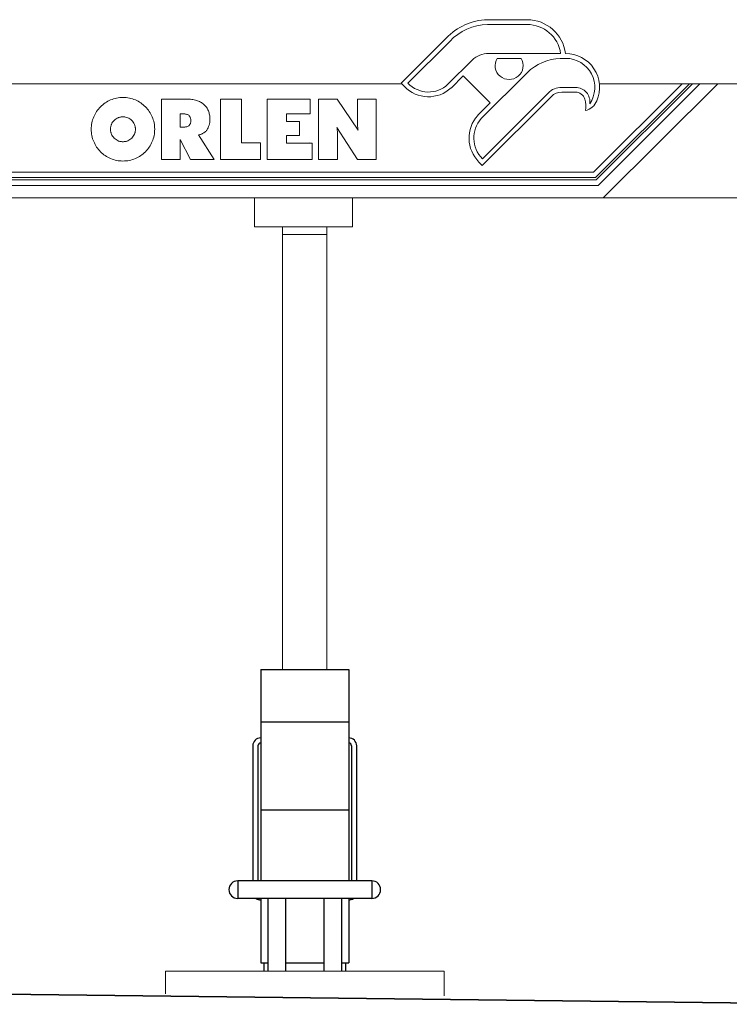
# Model space of a CAD drawing. Extents: x 256490 to 7565828, y -103950 to 5881792.
# Tile 76 of 99: x 288853 to 293208, y -60939 to -54897. Entities that reach past the tile are written whole.
import ezdxf

# ---------------------------------------------------------------- set-up
doc = ezdxf.new("R2010")
doc.units = 0
doc.header["$MEASUREMENT"] = 0
doc.layers.add('dach - izolacja', color=7, linetype='Continuous')
doc.layers.add('gruby', color=7, linetype='Continuous', lineweight=35)
doc.layers.add('linii', color=7, linetype='Continuous', lineweight=15)

# ---------------------------------------------------------------- blocks, each defined once
blk = doc.blocks.new('dystr.3')
at = {"layer": 'dach - izolacja'}
for p, q in [((6433772.5184, 5668694.5221, 0), (6433773.0384, 5668694.5221, 0)), ((6433772.5184, 5668694.5221, 0), (6433772.5184, 5668693.2261, 0)), ((6433773.0384, 5668694.5221, 0), (6433773.0584, 5668694.5221, 0)), ((6433773.0584, 5668694.5221, 0), (6433773.0584, 5668693.2261, 0)), ((6433772.5184, 5668694.2021, 0), (6433773.0584, 5668694.2021, 0)), ((6433772.4696, 5668694.0544, 0), (6433772.4696, 5668693.2261, 0)), ((6433772.5013, 5668694.0544, 0), (6433772.5013, 5668693.2261, 0)), ((6433773.0754, 5668694.0544, 0), (6433773.0754, 5668693.2261, 0)), ((6433773.1071, 5668694.0544, 0), (6433773.1071, 5668693.2261, 0)), ((6433772.5184, 5668693.6621, 0), (6433773.0384, 5668693.6621, 0)), ((6433773.0384, 5668693.6621, 0), (6433773.0584, 5668693.6621, 0)), ((6433772.3769, 5668693.2261, 0), (6433772.3769, 5668693.1181, 0)), ((6433773.1999, 5668693.2261, 0), (6433772.3769, 5668693.2261, 0)), ((6433773.1999, 5668693.2261, 0), (6433773.1999, 5668693.1181, 0)), ((6433773.1999, 5668693.1181, 0), (6433772.3769, 5668693.1181, 0)), ((6433772.5184, 5668693.1181, 0), (6433772.5184, 5668692.7221, 0)), ((6433772.5621, 5668693.1181, 0), (6433772.5621, 5668692.6721, 0)), ((6433772.6701, 5668693.1181, 0), (6433772.6701, 5668692.6721, 0)), ((6433772.9066, 5668693.1181, 0), (6433772.9066, 5668692.6721, 0)), ((6433773.0146, 5668693.1181, 0), (6433773.0146, 5668692.6721, 0)), ((6433773.0584, 5668693.1181, 0), (6433773.0584, 5668692.7221, 0)), ((6433772.5184, 5668692.7221, 0), (6433772.5621, 5668692.7221, 0)), ((6433772.5384, 5668692.7221, 0), (6433772.5384, 5668692.6721, 0)), ((6433772.6701, 5668692.7221, 0), (6433772.9066, 5668692.7221, 0)), ((6433773.0146, 5668692.7221, 0), (6433773.0384, 5668692.7221, 0)), ((6433773.0384, 5668692.7221, 0), (6433773.0584, 5668692.7221, 0)), ((6433773.0384, 5668692.7221, 0), (6433773.0384, 5668692.6721, 0))]:
    blk.add_line(p, q, dxfattribs=at)
for centre, radius, start, end in [((6433772.5184, 5668694.0544, 0), 0.0488, 90, 180), ((6433772.5184, 5668694.0544, 0), 0.0171, 90, 180), ((6433773.0584, 5668694.0544, 0), 0.0488, 0, 90), ((6433773.0584, 5668694.0544, 0), 0.0171, 0, 90), ((6433772.3769, 5668693.1721, 0), 0.054, 90, 270), ((6433773.1999, 5668693.1721, 0), 0.054, 270, 90), ((6433772.5184, 5668693.1574, 0), 0.0488, 233.68412, 270), ((6433773.0584, 5668693.1574, 0), 0.0488, 270, 306.31588)]:
    blk.add_arc(centre, radius, start, end, dxfattribs=at)
blk = doc.blocks.new('FGDGDFGF')
at = {"layer": 'linii'}
for p, q in [((292918, -43673.6, 0), (292374.9, -44216, 0)), ((292964.2, -43673.6, 0), (292387.3, -44249.7, 0)), ((292390.9, -44264, 0), (292981.6, -43673.6, 0)), ((292402.2, -44298.8, 0), (293027.7, -43673.6, 0)), ((293136.3, -43673.6, 0), (292433, -44373.6, 0))]:
    blk.add_line(p, q, dxfattribs=at)
blk = doc.blocks.new('FGFDGDFG')
at = {"layer": 'gruby', "elevation": 0}
blk.add_lwpolyline([(305805.2, -51065.7), (319205.2, -50905.7), (332605.2, -51065.7)], dxfattribs=at)
blk = doc.blocks.new('DFDFDFD')
at = {"layer": 'linii'}
for p, q in [((269949.4, -43802.6, 0), (269956.7, -43796.7, 0)), ((269949.4, -43802.6, 0), (269956.7, -43796.7, 0)), ((269956.7, -43796.7, 0), (269964.5, -43791.5, 0)), ((269956.7, -43796.7, 0), (269964.5, -43791.5, 0)), ((269964.5, -43791.5, 0), (269972.3, -43786.3, 0)), ((269964.5, -43791.5, 0), (269972.3, -43786.3, 0)), ((269972.3, -43786.3, 0), (269980.4, -43781.5, 0)), ((269972.3, -43786.3, 0), (269980.4, -43781.5, 0)), ((269980.4, -43781.5, 0), (269988.9, -43777.1, 0)), ((269980.4, -43781.5, 0), (269988.9, -43777.1, 0)), ((269988.9, -43777.1, 0), (269997.4, -43773.4, 0)), ((269988.9, -43777.1, 0), (269997.4, -43773.4, 0)), ((269997.4, -43773.4, 0), (270006.2, -43769.7, 0)), ((269997.4, -43773.4, 0), (270006.2, -43769.7, 0)), ((270006.2, -43769.7, 0), (270015.5, -43766.8, 0)), ((270006.2, -43769.7, 0), (270015.5, -43766.8, 0)), ((270015.5, -43766.8, 0), (270024.7, -43764.2, 0)), ((270015.5, -43766.8, 0), (270024.7, -43764.2, 0)), ((270024.7, -43764.2, 0), (270033.9, -43762, 0)), ((270024.7, -43764.2, 0), (270033.9, -43762, 0)), ((270033.9, -43762, 0), (270043.6, -43760.1, 0)), ((270033.9, -43762, 0), (270043.6, -43760.1, 0)), ((270043.6, -43760.1, 0), (270053.5, -43759, 0)), ((270043.6, -43760.1, 0), (270053.5, -43759, 0)), ((270053.5, -43759, 0), (270063.1, -43758.3, 0)), ((270053.5, -43759, 0), (270063.1, -43758.3, 0)), ((270063.1, -43758.3, 0), (270073.1, -43757.9, 0)), ((270063.1, -43758.3, 0), (270073.1, -43757.9, 0)), ((270073.1, -43757.9, 0), (270083.4, -43758.3, 0)), ((270073.1, -43757.9, 0), (270083.4, -43758.3, 0)), ((270083.4, -43758.3, 0), (270093.1, -43759, 0)), ((270083.4, -43758.3, 0), (270093.1, -43759, 0)), ((270093.1, -43759, 0), (270103, -43760.1, 0)), ((270093.1, -43759, 0), (270103, -43760.1, 0)), ((270103, -43760.1, 0), (270112.6, -43762, 0)), ((270103, -43760.1, 0), (270112.6, -43762, 0)), ((270112.6, -43762, 0), (270121.9, -43764.2, 0)), ((270112.6, -43762, 0), (270121.9, -43764.2, 0)), ((270121.9, -43764.2, 0), (270131.1, -43766.8, 0)), ((270121.9, -43764.2, 0), (270131.1, -43766.8, 0)), ((270131.1, -43766.8, 0), (270140.3, -43769.7, 0)), ((270131.1, -43766.8, 0), (270140.3, -43769.7, 0)), ((270140.3, -43769.7, 0), (270149.2, -43773.4, 0)), ((270140.3, -43769.7, 0), (270149.2, -43773.4, 0)), ((270149.2, -43773.4, 0), (270157.7, -43777.1, 0)), ((270149.2, -43773.4, 0), (270157.7, -43777.1, 0)), ((270157.7, -43777.1, 0), (270166.2, -43781.5, 0)), ((270157.7, -43777.1, 0), (270166.2, -43781.5, 0)), ((270166.2, -43781.5, 0), (270174.3, -43786.3, 0)), ((270166.2, -43781.5, 0), (270174.3, -43786.3, 0)), ((270174.3, -43786.3, 0), (270182.1, -43791.5, 0)), ((270174.3, -43786.3, 0), (270182.1, -43791.5, 0)), ((270182.1, -43791.5, 0), (270189.8, -43796.7, 0)), ((270182.1, -43791.5, 0), (270189.8, -43796.7, 0)), ((270189.8, -43796.7, 0), (270197.2, -43802.6, 0)), ((270189.8, -43796.7, 0), (270197.2, -43802.6, 0)), ((270461, -43767.5, 0), (270309.1, -43767.5, 0)), ((270309.1, -43767.5, 0), (270309.1, -44138, 0)), ((270461, -43767.5, 0), (270309.1, -43767.5, 0)), ((270309.1, -43767.5, 0), (270309.1, -44138, 0)), ((270469.8, -43767.5, 0), (270461, -43767.5, 0)), ((270469.8, -43767.5, 0), (270461, -43767.5, 0)), ((270478.3, -43767.9, 0), (270469.8, -43767.5, 0)), ((270478.3, -43767.9, 0), (270469.8, -43767.5, 0)), ((270486.8, -43768.6, 0), (270478.3, -43767.9, 0)), ((270486.8, -43768.6, 0), (270478.3, -43767.9, 0)), ((270495, -43769.7, 0), (270486.8, -43768.6, 0)), ((270495, -43769.7, 0), (270486.8, -43768.6, 0)), ((270502.7, -43770.8, 0), (270495, -43769.7, 0)), ((270502.7, -43770.8, 0), (270495, -43769.7, 0)), ((270510.1, -43772.3, 0), (270502.7, -43770.8, 0)), ((270510.1, -43772.3, 0), (270502.7, -43770.8, 0)), ((270517.5, -43773.8, 0), (270510.1, -43772.3, 0)), ((270517.5, -43773.8, 0), (270510.1, -43772.3, 0)), ((270524.1, -43776, 0), (270517.5, -43773.8, 0)), ((270524.1, -43776, 0), (270517.5, -43773.8, 0)), ((270530.8, -43778.2, 0), (270524.1, -43776, 0)), ((270530.8, -43778.2, 0), (270524.1, -43776, 0)), ((270537.4, -43780.4, 0), (270530.8, -43778.2, 0)), ((270537.4, -43780.4, 0), (270530.8, -43778.2, 0)), ((270543.3, -43783, 0), (270537.4, -43780.4, 0)), ((270543.3, -43783, 0), (270537.4, -43780.4, 0)), ((270549.3, -43786, 0), (270543.3, -43783, 0)), ((270549.3, -43786, 0), (270543.3, -43783, 0)), ((270554.8, -43789.3, 0), (270549.3, -43786, 0)), ((270554.8, -43789.3, 0), (270549.3, -43786, 0)), ((270560, -43792.6, 0), (270554.8, -43789.3, 0)), ((270560, -43792.6, 0), (270554.8, -43789.3, 0)), ((270565.1, -43796.3, 0), (270560, -43792.6, 0)), ((270565.1, -43796.3, 0), (270560, -43792.6, 0)), ((270569.9, -43800.4, 0), (270565.1, -43796.3, 0)), ((270569.9, -43800.4, 0), (270565.1, -43796.3, 0)), ((270574.4, -43804.4, 0), (270569.9, -43800.4, 0)), ((270574.4, -43804.4, 0), (270569.9, -43800.4, 0)), ((270801.5, -43767.5, 0), (270672.3, -43767.5, 0)), ((270672.3, -43767.5, 0), (270672.3, -44138, 0)), ((270801.5, -43767.5, 0), (270672.3, -43767.5, 0)), ((270672.3, -43767.5, 0), (270672.3, -44138, 0)), ((270801.5, -44037.2, 0), (270801.5, -43767.5, 0)), ((270801.5, -44037.2, 0), (270801.5, -43767.5, 0)), ((270957.8, -43767.5, 0), (270957.8, -44138, 0)), ((271222.3, -43767.5, 0), (270957.8, -43767.5, 0)), ((270957.8, -43767.5, 0), (270957.8, -44138, 0)), ((271222.3, -43767.5, 0), (270957.8, -43767.5, 0)), ((271222.3, -43858, 0), (271222.3, -43767.5, 0)), ((271222.3, -43858, 0), (271222.3, -43767.5, 0)), ((271388.5, -43767.5, 0), (271274, -43767.5, 0)), ((271274, -43767.5, 0), (271274, -44138, 0)), ((271388.5, -43767.5, 0), (271274, -43767.5, 0)), ((271274, -43767.5, 0), (271274, -44138, 0)), ((271516, -43958.5, 0), (271388.5, -43767.5, 0)), ((271516, -43958.5, 0), (271388.5, -43767.5, 0)), ((271511.9, -43767.5, 0), (271511.9, -43889, 0)), ((271627.9, -43767.5, 0), (271511.9, -43767.5, 0)), ((271511.9, -43767.5, 0), (271511.9, -43889, 0)), ((271627.9, -43767.5, 0), (271511.9, -43767.5, 0)), ((271627.9, -44138, 0), (271627.9, -43767.5, 0)), ((271627.9, -44138, 0), (271627.9, -43767.5, 0)), ((269897.6, -43868.7, 0), (269902.1, -43860.2, 0)), ((269897.6, -43868.7, 0), (269902.1, -43860.2, 0)), ((269902.1, -43860.2, 0), (269906.5, -43852.1, 0)), ((269902.1, -43860.2, 0), (269906.5, -43852.1, 0)), ((269906.5, -43852.1, 0), (269911.7, -43844, 0)), ((269906.5, -43852.1, 0), (269911.7, -43844, 0)), ((269911.7, -43844, 0), (269917.2, -43836.6, 0)), ((269911.7, -43844, 0), (269917.2, -43836.6, 0)), ((269917.2, -43836.6, 0), (269922.8, -43829.2, 0)), ((269917.2, -43836.6, 0), (269922.8, -43829.2, 0)), ((269922.8, -43829.2, 0), (269929, -43821.8, 0)), ((269922.8, -43829.2, 0), (269929, -43821.8, 0)), ((269929, -43821.8, 0), (269935.7, -43815.2, 0)), ((269929, -43821.8, 0), (269935.7, -43815.2, 0)), ((269935.7, -43815.2, 0), (269942.3, -43808.9, 0)), ((269935.7, -43815.2, 0), (269942.3, -43808.9, 0)), ((269942.3, -43808.9, 0), (269949.4, -43802.6, 0)), ((269942.3, -43808.9, 0), (269949.4, -43802.6, 0)), ((270197.2, -43802.6, 0), (270204.2, -43808.9, 0)), ((270197.2, -43802.6, 0), (270204.2, -43808.9, 0)), ((270204.2, -43808.9, 0), (270210.9, -43815.2, 0)), ((270204.2, -43808.9, 0), (270210.9, -43815.2, 0)), ((270210.9, -43815.2, 0), (270217.5, -43821.8, 0)), ((270210.9, -43815.2, 0), (270217.5, -43821.8, 0)), ((270217.5, -43821.8, 0), (270223.4, -43829.2, 0)), ((270217.5, -43821.8, 0), (270223.4, -43829.2, 0)), ((270223.4, -43829.2, 0), (270229.4, -43836.6, 0)), ((270223.4, -43829.2, 0), (270229.4, -43836.6, 0)), ((270229.4, -43836.6, 0), (270234.9, -43844, 0)), ((270229.4, -43836.6, 0), (270234.9, -43844, 0)), ((270234.9, -43844, 0), (270240.1, -43852.1, 0)), ((270234.9, -43844, 0), (270240.1, -43852.1, 0)), ((270240.1, -43852.1, 0), (270244.5, -43860.2, 0)), ((270240.1, -43852.1, 0), (270244.5, -43860.2, 0)), ((270244.5, -43860.2, 0), (270248.9, -43868.7, 0)), ((270244.5, -43860.2, 0), (270248.9, -43868.7, 0)), ((270425.1, -43862.8, 0), (270425.1, -43859.1, 0)), ((270425.1, -43859.1, 0), (270447.7, -43859.1, 0)), ((270425.1, -43862.8, 0), (270425.1, -43859.1, 0)), ((270425.1, -43859.1, 0), (270447.7, -43859.1, 0)), ((270447.7, -43859.1, 0), (270452.8, -43859.1, 0)), ((270447.7, -43859.1, 0), (270452.8, -43859.1, 0)), ((270452.8, -43859.1, 0), (270457.6, -43859.9, 0)), ((270452.8, -43859.1, 0), (270457.6, -43859.9, 0)), ((270457.6, -43859.9, 0), (270462.1, -43860.6, 0)), ((270457.6, -43859.9, 0), (270462.1, -43860.6, 0)), ((270462.1, -43860.6, 0), (270466.1, -43861.7, 0)), ((270462.1, -43860.6, 0), (270466.1, -43861.7, 0)), ((270466.1, -43861.7, 0), (270469.8, -43863.2, 0)), ((270466.1, -43861.7, 0), (270469.8, -43863.2, 0)), ((270578.4, -43808.5, 0), (270574.4, -43804.4, 0)), ((270578.4, -43808.5, 0), (270574.4, -43804.4, 0)), ((270582.1, -43813.3, 0), (270578.4, -43808.5, 0)), ((270582.1, -43813.3, 0), (270578.4, -43808.5, 0)), ((270585.8, -43818.1, 0), (270582.1, -43813.3, 0)), ((270585.8, -43818.1, 0), (270582.1, -43813.3, 0)), ((270589.1, -43822.9, 0), (270585.8, -43818.1, 0)), ((270589.1, -43822.9, 0), (270585.8, -43818.1, 0)), ((270592.1, -43828.1, 0), (270589.1, -43822.9, 0)), ((270592.1, -43828.1, 0), (270589.1, -43822.9, 0)), ((270595.1, -43833.6, 0), (270592.1, -43828.1, 0)), ((270595.1, -43833.6, 0), (270592.1, -43828.1, 0)), ((270597.3, -43839.5, 0), (270595.1, -43833.6, 0)), ((270597.3, -43839.5, 0), (270595.1, -43833.6, 0)), ((270599.5, -43845.4, 0), (270597.3, -43839.5, 0)), ((270599.5, -43845.4, 0), (270597.3, -43839.5, 0)), ((270601.3, -43851.4, 0), (270599.5, -43845.4, 0)), ((270601.3, -43851.4, 0), (270599.5, -43845.4, 0)), ((270602.8, -43857.6, 0), (270601.3, -43851.4, 0)), ((270602.8, -43857.6, 0), (270601.3, -43851.4, 0)), ((270604.3, -43864.3, 0), (270602.8, -43857.6, 0)), ((270604.3, -43864.3, 0), (270602.8, -43857.6, 0)), ((271077.5, -43904.6, 0), (271077.5, -43858, 0)), ((271077.5, -43858, 0), (271222.3, -43858, 0)), ((271077.5, -43904.6, 0), (271077.5, -43858, 0)), ((271077.5, -43858, 0), (271222.3, -43858, 0)), ((269880.7, -43923.4, 0), (269882.1, -43913.8, 0)), ((269880.7, -43923.4, 0), (269882.1, -43913.8, 0)), ((269882.1, -43913.8, 0), (269884.3, -43904.2, 0)), ((269882.1, -43913.8, 0), (269884.3, -43904.2, 0)), ((269884.3, -43904.2, 0), (269887.3, -43894.9, 0)), ((269884.3, -43904.2, 0), (269887.3, -43894.9, 0)), ((269887.3, -43894.9, 0), (269890.3, -43886.1, 0)), ((269887.3, -43894.9, 0), (269890.3, -43886.1, 0)), ((269890.3, -43886.1, 0), (269893.6, -43877.2, 0)), ((269890.3, -43886.1, 0), (269893.6, -43877.2, 0)), ((269893.6, -43877.2, 0), (269897.6, -43868.7, 0)), ((269893.6, -43877.2, 0), (269897.6, -43868.7, 0)), ((270002.9, -43923.4, 0), (270005.9, -43916.4, 0)), ((270002.9, -43923.4, 0), (270005.9, -43916.4, 0)), ((270005.9, -43916.4, 0), (270009.9, -43910.1, 0)), ((270005.9, -43916.4, 0), (270009.9, -43910.1, 0)), ((270009.9, -43910.1, 0), (270014.4, -43904.2, 0)), ((270009.9, -43910.1, 0), (270014.4, -43904.2, 0)), ((270014.4, -43904.2, 0), (270019.2, -43899, 0)), ((270014.4, -43904.2, 0), (270019.2, -43899, 0)), ((270019.2, -43899, 0), (270024.7, -43893.8, 0)), ((270019.2, -43899, 0), (270024.7, -43893.8, 0)), ((270024.7, -43893.8, 0), (270030.6, -43889.4, 0)), ((270024.7, -43893.8, 0), (270030.6, -43889.4, 0)), ((270030.6, -43889.4, 0), (270036.9, -43885.7, 0)), ((270030.6, -43889.4, 0), (270036.9, -43885.7, 0)), ((270036.9, -43885.7, 0), (270043.6, -43882.4, 0)), ((270036.9, -43885.7, 0), (270043.6, -43882.4, 0)), ((270043.6, -43882.4, 0), (270046.9, -43880.9, 0)), ((270043.6, -43882.4, 0), (270046.9, -43880.9, 0)), ((270046.9, -43880.9, 0), (270050.6, -43879.8, 0)), ((270046.9, -43880.9, 0), (270050.6, -43879.8, 0)), ((270050.6, -43879.8, 0), (270054.3, -43878.7, 0)), ((270050.6, -43879.8, 0), (270054.3, -43878.7, 0)), ((270054.3, -43878.7, 0), (270058, -43878, 0)), ((270054.3, -43878.7, 0), (270058, -43878, 0)), ((270058, -43878, 0), (270061.7, -43877.2, 0)), ((270058, -43878, 0), (270061.7, -43877.2, 0)), ((270061.7, -43877.2, 0), (270065.3, -43876.8, 0)), ((270061.7, -43877.2, 0), (270065.3, -43876.8, 0)), ((270065.3, -43876.8, 0), (270069.4, -43876.5, 0)), ((270065.3, -43876.8, 0), (270069.4, -43876.5, 0)), ((270069.4, -43876.5, 0), (270073.1, -43876.5, 0)), ((270069.4, -43876.5, 0), (270073.1, -43876.5, 0)), ((270073.1, -43876.5, 0), (270077.2, -43876.5, 0)), ((270073.1, -43876.5, 0), (270077.2, -43876.5, 0)), ((270077.2, -43876.5, 0), (270081.2, -43876.8, 0)), ((270077.2, -43876.5, 0), (270081.2, -43876.8, 0)), ((270081.2, -43876.8, 0), (270084.9, -43877.2, 0)), ((270081.2, -43876.8, 0), (270084.9, -43877.2, 0)), ((270084.9, -43877.2, 0), (270088.6, -43878, 0)), ((270084.9, -43877.2, 0), (270088.6, -43878, 0)), ((270088.6, -43878, 0), (270096, -43879.8, 0)), ((270088.6, -43878, 0), (270096, -43879.8, 0)), ((270096, -43879.8, 0), (270103, -43882.4, 0)), ((270096, -43879.8, 0), (270103, -43882.4, 0)), ((270103, -43882.4, 0), (270109.7, -43885.7, 0)), ((270103, -43882.4, 0), (270109.7, -43885.7, 0)), ((270109.7, -43885.7, 0), (270116, -43889.4, 0)), ((270109.7, -43885.7, 0), (270116, -43889.4, 0)), ((270116, -43889.4, 0), (270121.9, -43893.8, 0)), ((270116, -43889.4, 0), (270121.9, -43893.8, 0)), ((270121.9, -43893.8, 0), (270127.4, -43899, 0)), ((270121.9, -43893.8, 0), (270127.4, -43899, 0)), ((270127.4, -43899, 0), (270132.2, -43904.2, 0)), ((270127.4, -43899, 0), (270132.2, -43904.2, 0)), ((270132.2, -43904.2, 0), (270136.6, -43910.1, 0)), ((270132.2, -43904.2, 0), (270136.6, -43910.1, 0)), ((270136.6, -43910.1, 0), (270140.3, -43916.4, 0)), ((270136.6, -43910.1, 0), (270140.3, -43916.4, 0)), ((270140.3, -43916.4, 0), (270143.7, -43923.4, 0)), ((270140.3, -43916.4, 0), (270143.7, -43923.4, 0)), ((270248.9, -43868.7, 0), (270253, -43877.2, 0)), ((270248.9, -43868.7, 0), (270253, -43877.2, 0)), ((270253, -43877.2, 0), (270256.3, -43886.1, 0)), ((270253, -43877.2, 0), (270256.3, -43886.1, 0)), ((270256.3, -43886.1, 0), (270259.3, -43894.9, 0)), ((270256.3, -43886.1, 0), (270259.3, -43894.9, 0)), ((270259.3, -43894.9, 0), (270261.9, -43904.2, 0)), ((270259.3, -43894.9, 0), (270261.9, -43904.2, 0)), ((270261.9, -43904.2, 0), (270264.1, -43913.8, 0)), ((270261.9, -43904.2, 0), (270264.1, -43913.8, 0)), ((270264.1, -43913.8, 0), (270265.9, -43923.4, 0)), ((270264.1, -43913.8, 0), (270265.9, -43923.4, 0)), ((270425.1, -43935.2, 0), (270425.1, -43862.8, 0)), ((270425.1, -43935.2, 0), (270425.1, -43862.8, 0)), ((270469.8, -43863.2, 0), (270473.5, -43865.4, 0)), ((270469.8, -43863.2, 0), (270473.5, -43865.4, 0)), ((270473.5, -43865.4, 0), (270476.5, -43867.2, 0)), ((270473.5, -43865.4, 0), (270476.5, -43867.2, 0)), ((270476.5, -43867.2, 0), (270479.4, -43869.8, 0)), ((270476.5, -43867.2, 0), (270479.4, -43869.8, 0)), ((270479.4, -43869.8, 0), (270482, -43872.8, 0)), ((270479.4, -43869.8, 0), (270482, -43872.8, 0)), ((270482, -43872.8, 0), (270484.2, -43875.7, 0)), ((270482, -43872.8, 0), (270484.2, -43875.7, 0)), ((270486.1, -43920.4, 0), (270483.9, -43923.8, 0)), ((270486.1, -43920.4, 0), (270483.9, -43923.8, 0)), ((270484.2, -43875.7, 0), (270486.1, -43879.1, 0)), ((270484.2, -43875.7, 0), (270486.1, -43879.1, 0)), ((270486.1, -43879.1, 0), (270487.6, -43882.8, 0)), ((270486.1, -43879.1, 0), (270487.6, -43882.8, 0)), ((270487.6, -43916.7, 0), (270486.1, -43920.4, 0)), ((270487.6, -43916.7, 0), (270486.1, -43920.4, 0)), ((270487.6, -43882.8, 0), (270488.7, -43886.8, 0)), ((270487.6, -43882.8, 0), (270488.7, -43886.8, 0)), ((270488.7, -43913, 0), (270487.6, -43916.7, 0)), ((270488.7, -43913, 0), (270487.6, -43916.7, 0)), ((270488.7, -43886.8, 0), (270489.8, -43890.9, 0)), ((270488.7, -43886.8, 0), (270489.8, -43890.9, 0)), ((270489.8, -43909, 0), (270488.7, -43913, 0)), ((270489.8, -43909, 0), (270488.7, -43913, 0)), ((270489.8, -43890.9, 0), (270490.1, -43895.3, 0)), ((270489.8, -43890.9, 0), (270490.1, -43895.3, 0)), ((270490.1, -43904.6, 0), (270489.8, -43909, 0)), ((270490.1, -43904.6, 0), (270489.8, -43909, 0)), ((270490.1, -43895.3, 0), (270490.1, -43899.7, 0)), ((270490.1, -43895.3, 0), (270490.1, -43899.7, 0)), ((270490.1, -43899.7, 0), (270490.1, -43904.6, 0)), ((270490.1, -43899.7, 0), (270490.1, -43904.6, 0)), ((270601.7, -43928.6, 0), (270603.9, -43920.4, 0)), ((270601.7, -43928.6, 0), (270603.9, -43920.4, 0)), ((270603.9, -43920.4, 0), (270605.4, -43911.2, 0)), ((270603.9, -43920.4, 0), (270605.4, -43911.2, 0)), ((270605.4, -43870.9, 0), (270604.3, -43864.3, 0)), ((270605.4, -43870.9, 0), (270604.3, -43864.3, 0)), ((270606.1, -43878, 0), (270605.4, -43870.9, 0)), ((270606.1, -43878, 0), (270605.4, -43870.9, 0)), ((270605.4, -43911.2, 0), (270606.1, -43902, 0)), ((270605.4, -43911.2, 0), (270606.1, -43902, 0)), ((270606.5, -43885, 0), (270606.1, -43878, 0)), ((270606.5, -43885, 0), (270606.1, -43878, 0)), ((270606.1, -43902, 0), (270606.5, -43892.4, 0)), ((270606.1, -43902, 0), (270606.5, -43892.4, 0)), ((270606.5, -43892.4, 0), (270606.5, -43885, 0)), ((270606.5, -43892.4, 0), (270606.5, -43885, 0)), ((271155.8, -43904.6, 0), (271077.5, -43904.6, 0)), ((271155.8, -43904.6, 0), (271077.5, -43904.6, 0)), ((271155.8, -43990.6, 0), (271155.8, -43904.6, 0)), ((271155.8, -43990.6, 0), (271155.8, -43904.6, 0)), ((271511.9, -43889, 0), (271511.9, -43894.2, 0)), ((271511.9, -43889, 0), (271511.9, -43894.2, 0)), ((271511.9, -43894.2, 0), (271511.9, -43899.4, 0)), ((271511.9, -43894.2, 0), (271511.9, -43899.4, 0)), ((271511.9, -43899.4, 0), (271511.9, -43905.7, 0)), ((271511.9, -43899.4, 0), (271511.9, -43905.7, 0)), ((271511.9, -43905.7, 0), (271511.9, -43912.3, 0)), ((271511.9, -43905.7, 0), (271511.9, -43912.3, 0)), ((271511.9, -43912.3, 0), (271512.3, -43919, 0)), ((271511.9, -43912.3, 0), (271512.3, -43919, 0)), ((271512.3, -43919, 0), (271512.3, -43926.3, 0)), ((271512.3, -43919, 0), (271512.3, -43926.3, 0)), ((269878.4, -43943, 0), (269879.2, -43933, 0)), ((269878.4, -43943, 0), (269879.2, -43933, 0)), ((269878.4, -43952.9, 0), (269878.4, -43943, 0)), ((269878.4, -43952.9, 0), (269878.4, -43943, 0)), ((269878.4, -43962.9, 0), (269878.4, -43952.9, 0)), ((269878.4, -43962.9, 0), (269878.4, -43952.9, 0)), ((269879.2, -43972.9, 0), (269878.4, -43962.9, 0)), ((269879.2, -43972.9, 0), (269878.4, -43962.9, 0)), ((269879.2, -43933, 0), (269880.7, -43923.4, 0)), ((269879.2, -43933, 0), (269880.7, -43923.4, 0)), ((269880.7, -43982.5, 0), (269879.2, -43972.9, 0)), ((269880.7, -43982.5, 0), (269879.2, -43972.9, 0)), ((269882.1, -43992.1, 0), (269880.7, -43982.5, 0)), ((269882.1, -43992.1, 0), (269880.7, -43982.5, 0)), ((269996.6, -43952.9, 0), (269997, -43948.9, 0)), ((269996.6, -43952.9, 0), (269997, -43948.9, 0)), ((269997, -43957, 0), (269996.6, -43952.9, 0)), ((269997, -43957, 0), (269996.6, -43952.9, 0)), ((269997, -43945.2, 0), (269997.7, -43941.5, 0)), ((269997, -43945.2, 0), (269997.7, -43941.5, 0)), ((269997, -43948.9, 0), (269997, -43945.2, 0)), ((269997, -43948.9, 0), (269997, -43945.2, 0)), ((269997, -43960.7, 0), (269997, -43957, 0)), ((269997, -43960.7, 0), (269997, -43957, 0)), ((269997.7, -43964.4, 0), (269997, -43960.7, 0)), ((269997.7, -43964.4, 0), (269997, -43960.7, 0)), ((269997.7, -43941.5, 0), (269998.5, -43937.4, 0)), ((269997.7, -43941.5, 0), (269998.5, -43937.4, 0)), ((269998.5, -43968.5, 0), (269997.7, -43964.4, 0)), ((269998.5, -43968.5, 0), (269997.7, -43964.4, 0)), ((269998.5, -43937.4, 0), (269999.2, -43933.7, 0)), ((269998.5, -43937.4, 0), (269999.2, -43933.7, 0)), ((269999.2, -43972.1, 0), (269998.5, -43968.5, 0)), ((269999.2, -43972.1, 0), (269998.5, -43968.5, 0)), ((269999.2, -43933.7, 0), (270000.3, -43930.4, 0)), ((269999.2, -43933.7, 0), (270000.3, -43930.4, 0)), ((270000.3, -43975.5, 0), (269999.2, -43972.1, 0)), ((270000.3, -43975.5, 0), (269999.2, -43972.1, 0)), ((270000.3, -43930.4, 0), (270001.4, -43926.7, 0)), ((270000.3, -43930.4, 0), (270001.4, -43926.7, 0)), ((270001.4, -43979.2, 0), (270000.3, -43975.5, 0)), ((270001.4, -43979.2, 0), (270000.3, -43975.5, 0)), ((270001.4, -43926.7, 0), (270002.9, -43923.4, 0)), ((270001.4, -43926.7, 0), (270002.9, -43923.4, 0)), ((270002.9, -43982.5, 0), (270001.4, -43979.2, 0)), ((270002.9, -43982.5, 0), (270001.4, -43979.2, 0)), ((270005.9, -43989.5, 0), (270002.9, -43982.5, 0)), ((270005.9, -43989.5, 0), (270002.9, -43982.5, 0)), ((270143.7, -43982.5, 0), (270140.3, -43989.5, 0)), ((270143.7, -43982.5, 0), (270140.3, -43989.5, 0)), ((270143.7, -43923.4, 0), (270146.2, -43930.4, 0)), ((270143.7, -43923.4, 0), (270146.2, -43930.4, 0)), ((270145.1, -43979.2, 0), (270143.7, -43982.5, 0)), ((270145.1, -43979.2, 0), (270143.7, -43982.5, 0)), ((270146.2, -43975.5, 0), (270145.1, -43979.2, 0)), ((270146.2, -43975.5, 0), (270145.1, -43979.2, 0)), ((270146.2, -43930.4, 0), (270148.1, -43937.4, 0)), ((270146.2, -43930.4, 0), (270148.1, -43937.4, 0)), ((270147.4, -43972.1, 0), (270146.2, -43975.5, 0)), ((270147.4, -43972.1, 0), (270146.2, -43975.5, 0)), ((270148.1, -43968.5, 0), (270147.4, -43972.1, 0)), ((270148.1, -43968.5, 0), (270147.4, -43972.1, 0)), ((270148.1, -43937.4, 0), (270148.8, -43941.5, 0)), ((270148.1, -43937.4, 0), (270148.8, -43941.5, 0)), ((270148.8, -43964.4, 0), (270148.1, -43968.5, 0)), ((270148.8, -43964.4, 0), (270148.1, -43968.5, 0)), ((270148.8, -43941.5, 0), (270149.2, -43945.2, 0)), ((270148.8, -43941.5, 0), (270149.2, -43945.2, 0)), ((270149.2, -43960.7, 0), (270148.8, -43964.4, 0)), ((270149.2, -43960.7, 0), (270148.8, -43964.4, 0)), ((270149.2, -43945.2, 0), (270149.6, -43948.9, 0)), ((270149.2, -43945.2, 0), (270149.6, -43948.9, 0)), ((270149.6, -43957, 0), (270149.2, -43960.7, 0)), ((270149.6, -43957, 0), (270149.2, -43960.7, 0)), ((270149.6, -43948.9, 0), (270149.9, -43952.9, 0)), ((270149.6, -43948.9, 0), (270149.9, -43952.9, 0)), ((270149.9, -43952.9, 0), (270149.6, -43957, 0)), ((270149.9, -43952.9, 0), (270149.6, -43957, 0)), ((270265.9, -43982.5, 0), (270264.1, -43992.1, 0)), ((270265.9, -43982.5, 0), (270264.1, -43992.1, 0)), ((270265.9, -43923.4, 0), (270267, -43933, 0)), ((270265.9, -43923.4, 0), (270267, -43933, 0)), ((270267, -43972.9, 0), (270265.9, -43982.5, 0)), ((270267, -43972.9, 0), (270265.9, -43982.5, 0)), ((270267, -43933, 0), (270267.8, -43943, 0)), ((270267, -43933, 0), (270267.8, -43943, 0)), ((270267.8, -43962.9, 0), (270267, -43972.9, 0)), ((270267.8, -43962.9, 0), (270267, -43972.9, 0)), ((270267.8, -43943, 0), (270268.1, -43952.9, 0)), ((270267.8, -43943, 0), (270268.1, -43952.9, 0)), ((270268.1, -43952.9, 0), (270267.8, -43962.9, 0)), ((270268.1, -43952.9, 0), (270267.8, -43962.9, 0)), ((270425.1, -43939.6, 0), (270425.1, -43935.2, 0)), ((270425.1, -43939.6, 0), (270425.1, -43935.2, 0)), ((270447.7, -43939.6, 0), (270425.1, -43939.6, 0)), ((270447.7, -43939.6, 0), (270425.1, -43939.6, 0)), ((270452.5, -43939.6, 0), (270447.7, -43939.6, 0)), ((270452.5, -43939.6, 0), (270447.7, -43939.6, 0)), ((270457.3, -43938.9, 0), (270452.5, -43939.6, 0)), ((270457.3, -43938.9, 0), (270452.5, -43939.6, 0)), ((270461.7, -43938.2, 0), (270457.3, -43938.9, 0)), ((270461.7, -43938.2, 0), (270457.3, -43938.9, 0)), ((270465.8, -43937.1, 0), (270461.7, -43938.2, 0)), ((270465.8, -43937.1, 0), (270461.7, -43938.2, 0)), ((270469.8, -43935.6, 0), (270465.8, -43937.1, 0)), ((270469.8, -43935.6, 0), (270465.8, -43937.1, 0)), ((270473.2, -43933.7, 0), (270469.8, -43935.6, 0)), ((270473.2, -43933.7, 0), (270469.8, -43935.6, 0)), ((270476.5, -43931.9, 0), (270473.2, -43933.7, 0)), ((270476.5, -43931.9, 0), (270473.2, -43933.7, 0)), ((270479.4, -43929.3, 0), (270476.5, -43931.9, 0)), ((270479.4, -43929.3, 0), (270476.5, -43931.9, 0)), ((270481.7, -43926.7, 0), (270479.4, -43929.3, 0)), ((270481.7, -43926.7, 0), (270479.4, -43929.3, 0)), ((270483.9, -43923.8, 0), (270481.7, -43926.7, 0)), ((270483.9, -43923.8, 0), (270481.7, -43926.7, 0)), ((270552.2, -43983.6, 0), (270555.5, -43982.5, 0)), ((270552.2, -43983.6, 0), (270555.5, -43982.5, 0)), ((270555.5, -43982.5, 0), (270558.9, -43981, 0)), ((270555.5, -43982.5, 0), (270558.9, -43981, 0)), ((270558.9, -43981, 0), (270562.2, -43979.5, 0)), ((270558.9, -43981, 0), (270562.2, -43979.5, 0)), ((270562.2, -43979.5, 0), (270565.5, -43977.7, 0)), ((270562.2, -43979.5, 0), (270565.5, -43977.7, 0)), ((270565.5, -43977.7, 0), (270568.8, -43975.5, 0)), ((270565.5, -43977.7, 0), (270568.8, -43975.5, 0)), ((270568.8, -43975.5, 0), (270571.8, -43973.6, 0)), ((270568.8, -43975.5, 0), (270571.8, -43973.6, 0)), ((270571.8, -43973.6, 0), (270574.7, -43971, 0)), ((270571.8, -43973.6, 0), (270574.7, -43971, 0)), ((270574.7, -43971, 0), (270577.3, -43968.8, 0)), ((270574.7, -43971, 0), (270577.3, -43968.8, 0)), ((270577.3, -43968.8, 0), (270580.3, -43966.2, 0)), ((270577.3, -43968.8, 0), (270580.3, -43966.2, 0)), ((270580.3, -43966.2, 0), (270582.9, -43963.7, 0)), ((270580.3, -43966.2, 0), (270582.9, -43963.7, 0)), ((270582.9, -43963.7, 0), (270585.1, -43960.7, 0)), ((270582.9, -43963.7, 0), (270585.1, -43960.7, 0)), ((270585.1, -43960.7, 0), (270587.7, -43957.7, 0)), ((270585.1, -43960.7, 0), (270587.7, -43957.7, 0)), ((270587.7, -43957.7, 0), (270591.7, -43951.1, 0)), ((270587.7, -43957.7, 0), (270591.7, -43951.1, 0)), ((270591.7, -43951.1, 0), (270595.8, -43944.1, 0)), ((270591.7, -43951.1, 0), (270595.8, -43944.1, 0)), ((270595.8, -43944.1, 0), (270598.8, -43936.7, 0)), ((270595.8, -43944.1, 0), (270598.8, -43936.7, 0)), ((270598.8, -43936.7, 0), (270601.7, -43928.6, 0)), ((270598.8, -43936.7, 0), (270601.7, -43928.6, 0)), ((271387.4, -43950.7, 0), (271386.3, -43941.9, 0)), ((271386.3, -43941.9, 0), (271513, -44138, 0)), ((271387.4, -43950.7, 0), (271386.3, -43941.9, 0)), ((271386.3, -43941.9, 0), (271513, -44138, 0)), ((271388.1, -43959.2, 0), (271387.4, -43950.7, 0)), ((271388.1, -43959.2, 0), (271387.4, -43950.7, 0)), ((271388.9, -43967, 0), (271388.1, -43959.2, 0)), ((271388.9, -43967, 0), (271388.1, -43959.2, 0)), ((271389.6, -43974.7, 0), (271388.9, -43967, 0)), ((271389.6, -43974.7, 0), (271388.9, -43967, 0)), ((271389.6, -43981.8, 0), (271389.6, -43974.7, 0)), ((271389.6, -43981.8, 0), (271389.6, -43974.7, 0)), ((271390, -43988.4, 0), (271389.6, -43981.8, 0)), ((271390, -43988.4, 0), (271389.6, -43981.8, 0)), ((271512.3, -43926.3, 0), (271513, -43933.7, 0)), ((271512.3, -43926.3, 0), (271513, -43933.7, 0)), ((271513, -43933.7, 0), (271513.7, -43941.9, 0)), ((271513, -43933.7, 0), (271513.7, -43941.9, 0)), ((271513.7, -43941.9, 0), (271514.5, -43950, 0)), ((271513.7, -43941.9, 0), (271514.5, -43950, 0)), ((271514.5, -43950, 0), (271516, -43958.5, 0)), ((271514.5, -43950, 0), (271516, -43958.5, 0)), ((269884.3, -44001.7, 0), (269882.1, -43992.1, 0)), ((269884.3, -44001.7, 0), (269882.1, -43992.1, 0)), ((269887.3, -44010.9, 0), (269884.3, -44001.7, 0)), ((269887.3, -44010.9, 0), (269884.3, -44001.7, 0)), ((269890.3, -44019.8, 0), (269887.3, -44010.9, 0)), ((269890.3, -44019.8, 0), (269887.3, -44010.9, 0)), ((269893.6, -44028.7, 0), (269890.3, -44019.8, 0)), ((269893.6, -44028.7, 0), (269890.3, -44019.8, 0)), ((269897.6, -44037.2, 0), (269893.6, -44028.7, 0)), ((269897.6, -44037.2, 0), (269893.6, -44028.7, 0)), ((269902.1, -44045.7, 0), (269897.6, -44037.2, 0)), ((269902.1, -44045.7, 0), (269897.6, -44037.2, 0)), ((270009.9, -43995.8, 0), (270005.9, -43989.5, 0)), ((270009.9, -43995.8, 0), (270005.9, -43989.5, 0)), ((270014.4, -44001.7, 0), (270009.9, -43995.8, 0)), ((270014.4, -44001.7, 0), (270009.9, -43995.8, 0)), ((270019.2, -44006.9, 0), (270014.4, -44001.7, 0)), ((270019.2, -44006.9, 0), (270014.4, -44001.7, 0)), ((270024.7, -44012, 0), (270019.2, -44006.9, 0)), ((270024.7, -44012, 0), (270019.2, -44006.9, 0)), ((270030.6, -44016.5, 0), (270024.7, -44012, 0)), ((270030.6, -44016.5, 0), (270024.7, -44012, 0)), ((270036.9, -44020.2, 0), (270030.6, -44016.5, 0)), ((270036.9, -44020.2, 0), (270030.6, -44016.5, 0)), ((270043.6, -44023.5, 0), (270036.9, -44020.2, 0)), ((270043.6, -44023.5, 0), (270036.9, -44020.2, 0)), ((270046.9, -44025, 0), (270043.6, -44023.5, 0)), ((270046.9, -44025, 0), (270043.6, -44023.5, 0)), ((270050.6, -44026.1, 0), (270046.9, -44025, 0)), ((270050.6, -44026.1, 0), (270046.9, -44025, 0)), ((270054.3, -44027.2, 0), (270050.6, -44026.1, 0)), ((270054.3, -44027.2, 0), (270050.6, -44026.1, 0)), ((270058, -44027.9, 0), (270054.3, -44027.2, 0)), ((270058, -44027.9, 0), (270054.3, -44027.2, 0)), ((270061.7, -44028.7, 0), (270058, -44027.9, 0)), ((270061.7, -44028.7, 0), (270058, -44027.9, 0)), ((270065.3, -44029, 0), (270061.7, -44028.7, 0)), ((270065.3, -44029, 0), (270061.7, -44028.7, 0)), ((270069.4, -44029.4, 0), (270065.3, -44029, 0)), ((270069.4, -44029.4, 0), (270065.3, -44029, 0)), ((270073.1, -44029.4, 0), (270069.4, -44029.4, 0)), ((270073.1, -44029.4, 0), (270069.4, -44029.4, 0)), ((270077.2, -44029.4, 0), (270073.1, -44029.4, 0)), ((270077.2, -44029.4, 0), (270073.1, -44029.4, 0)), ((270081.2, -44029, 0), (270077.2, -44029.4, 0)), ((270081.2, -44029, 0), (270077.2, -44029.4, 0)), ((270084.9, -44028.7, 0), (270081.2, -44029, 0)), ((270084.9, -44028.7, 0), (270081.2, -44029, 0)), ((270088.6, -44027.9, 0), (270084.9, -44028.7, 0)), ((270088.6, -44027.9, 0), (270084.9, -44028.7, 0)), ((270092.3, -44027.2, 0), (270088.6, -44027.9, 0)), ((270092.3, -44027.2, 0), (270088.6, -44027.9, 0)), ((270096, -44026.1, 0), (270092.3, -44027.2, 0)), ((270096, -44026.1, 0), (270092.3, -44027.2, 0)), ((270099.7, -44025, 0), (270096, -44026.1, 0)), ((270099.7, -44025, 0), (270096, -44026.1, 0)), ((270103, -44023.5, 0), (270099.7, -44025, 0)), ((270103, -44023.5, 0), (270099.7, -44025, 0)), ((270109.7, -44020.2, 0), (270103, -44023.5, 0)), ((270109.7, -44020.2, 0), (270103, -44023.5, 0)), ((270116, -44016.5, 0), (270109.7, -44020.2, 0)), ((270116, -44016.5, 0), (270109.7, -44020.2, 0)), ((270121.9, -44012, 0), (270116, -44016.5, 0)), ((270121.9, -44012, 0), (270116, -44016.5, 0)), ((270127.4, -44006.9, 0), (270121.9, -44012, 0)), ((270127.4, -44006.9, 0), (270121.9, -44012, 0)), ((270132.2, -44001.7, 0), (270127.4, -44006.9, 0)), ((270132.2, -44001.7, 0), (270127.4, -44006.9, 0)), ((270136.6, -43995.8, 0), (270132.2, -44001.7, 0)), ((270136.6, -43995.8, 0), (270132.2, -44001.7, 0)), ((270140.3, -43989.5, 0), (270136.6, -43995.8, 0)), ((270140.3, -43989.5, 0), (270136.6, -43995.8, 0)), ((270248.9, -44037.2, 0), (270244.5, -44045.7, 0)), ((270248.9, -44037.2, 0), (270244.5, -44045.7, 0)), ((270253, -44028.7, 0), (270248.9, -44037.2, 0)), ((270253, -44028.7, 0), (270248.9, -44037.2, 0)), ((270256.3, -44019.8, 0), (270253, -44028.7, 0)), ((270256.3, -44019.8, 0), (270253, -44028.7, 0)), ((270259.3, -44010.9, 0), (270256.3, -44019.8, 0)), ((270259.3, -44010.9, 0), (270256.3, -44019.8, 0)), ((270261.9, -44001.7, 0), (270259.3, -44010.9, 0)), ((270261.9, -44001.7, 0), (270259.3, -44010.9, 0)), ((270264.1, -43992.1, 0), (270261.9, -44001.7, 0)), ((270264.1, -43992.1, 0), (270261.9, -44001.7, 0)), ((270425.1, -44138, 0), (270425.1, -44015.7, 0)), ((270425.1, -44015.7, 0), (270488.3, -44138, 0)), ((270425.1, -44138, 0), (270425.1, -44015.7, 0)), ((270425.1, -44015.7, 0), (270488.3, -44138, 0)), ((270537.1, -43987.3, 0), (270540.8, -43986.6, 0)), ((270537.1, -43987.3, 0), (270540.8, -43986.6, 0)), ((270633.5, -44138, 0), (270537.1, -43987.3, 0)), ((270633.5, -44138, 0), (270537.1, -43987.3, 0)), ((270540.8, -43986.6, 0), (270544.8, -43985.8, 0)), ((270540.8, -43986.6, 0), (270544.8, -43985.8, 0)), ((270544.8, -43985.8, 0), (270548.5, -43984.7, 0)), ((270544.8, -43985.8, 0), (270548.5, -43984.7, 0)), ((270548.5, -43984.7, 0), (270552.2, -43983.6, 0)), ((270548.5, -43984.7, 0), (270552.2, -43983.6, 0)), ((270918.3, -44037.2, 0), (270801.5, -44037.2, 0)), ((270918.3, -44037.2, 0), (270801.5, -44037.2, 0)), ((270918.3, -44138, 0), (270918.3, -44037.2, 0)), ((270918.3, -44138, 0), (270918.3, -44037.2, 0)), ((271077.5, -44037.5, 0), (271077.5, -43990.6, 0)), ((271077.5, -43990.6, 0), (271155.8, -43990.6, 0)), ((271077.5, -44037.5, 0), (271077.5, -43990.6, 0)), ((271077.5, -43990.6, 0), (271155.8, -43990.6, 0)), ((271234.1, -44037.5, 0), (271077.5, -44037.5, 0)), ((271234.1, -44037.5, 0), (271077.5, -44037.5, 0)), ((271219.1, -44031.8, 0), (271219.1, -44031.8, 0)), ((271219.1, -44031.8, 0), (271219.1, -44031.8, 0)), ((271219.1, -44031.8, 0), (271219.1, -44031.8, 0)), ((271219.1, -44031.8, 0), (271219.1, -44031.8, 0)), ((271234.1, -44138, 0), (271234.1, -44037.5, 0)), ((271234.1, -44138, 0), (271234.1, -44037.5, 0)), ((271390, -43994.7, 0), (271390, -43988.4, 0)), ((271390, -43994.7, 0), (271390, -43988.4, 0)), ((271390, -44000.6, 0), (271390, -43994.7, 0)), ((271390, -44000.6, 0), (271390, -43994.7, 0)), ((271390, -44138, 0), (271390, -44000.6, 0)), ((271390, -44138, 0), (271390, -44000.6, 0)), ((269906.5, -44053.8, 0), (269902.1, -44045.7, 0)), ((269906.5, -44053.8, 0), (269902.1, -44045.7, 0)), ((269911.7, -44061.9, 0), (269906.5, -44053.8, 0)), ((269911.7, -44061.9, 0), (269906.5, -44053.8, 0)), ((269917.2, -44069.3, 0), (269911.7, -44061.9, 0)), ((269917.2, -44069.3, 0), (269911.7, -44061.9, 0)), ((269922.8, -44076.7, 0), (269917.2, -44069.3, 0)), ((269922.8, -44076.7, 0), (269917.2, -44069.3, 0)), ((269929, -44084.1, 0), (269922.8, -44076.7, 0)), ((269929, -44084.1, 0), (269922.8, -44076.7, 0)), ((269935.7, -44090.7, 0), (269929, -44084.1, 0)), ((269935.7, -44090.7, 0), (269929, -44084.1, 0)), ((269942.3, -44097, 0), (269935.7, -44090.7, 0)), ((269942.3, -44097, 0), (269935.7, -44090.7, 0)), ((269949.4, -44103.3, 0), (269942.3, -44097, 0)), ((269949.4, -44103.3, 0), (269942.3, -44097, 0)), ((269956.7, -44109.2, 0), (269949.4, -44103.3, 0)), ((269956.7, -44109.2, 0), (269949.4, -44103.3, 0)), ((270197.2, -44103.3, 0), (270189.8, -44109.2, 0)), ((270197.2, -44103.3, 0), (270189.8, -44109.2, 0)), ((270204.2, -44097, 0), (270197.2, -44103.3, 0)), ((270204.2, -44097, 0), (270197.2, -44103.3, 0)), ((270210.9, -44090.7, 0), (270204.2, -44097, 0)), ((270210.9, -44090.7, 0), (270204.2, -44097, 0)), ((270217.5, -44084.1, 0), (270210.9, -44090.7, 0)), ((270217.5, -44084.1, 0), (270210.9, -44090.7, 0)), ((270223.4, -44076.7, 0), (270217.5, -44084.1, 0)), ((270223.4, -44076.7, 0), (270217.5, -44084.1, 0)), ((270229.4, -44069.3, 0), (270223.4, -44076.7, 0)), ((270229.4, -44069.3, 0), (270223.4, -44076.7, 0)), ((270234.9, -44061.9, 0), (270229.4, -44069.3, 0)), ((270234.9, -44061.9, 0), (270229.4, -44069.3, 0)), ((270240.1, -44053.8, 0), (270234.9, -44061.9, 0)), ((270240.1, -44053.8, 0), (270234.9, -44061.9, 0)), ((270244.5, -44045.7, 0), (270240.1, -44053.8, 0)), ((270244.5, -44045.7, 0), (270240.1, -44053.8, 0)), ((269964.5, -44114.4, 0), (269956.7, -44109.2, 0)), ((269964.5, -44114.4, 0), (269956.7, -44109.2, 0)), ((269972.3, -44119.5, 0), (269964.5, -44114.4, 0)), ((269972.3, -44119.5, 0), (269964.5, -44114.4, 0)), ((269980.4, -44124.3, 0), (269972.3, -44119.5, 0)), ((269980.4, -44124.3, 0), (269972.3, -44119.5, 0)), ((269988.9, -44128.8, 0), (269980.4, -44124.3, 0)), ((269988.9, -44128.8, 0), (269980.4, -44124.3, 0)), ((269997.4, -44132.5, 0), (269988.9, -44128.8, 0)), ((269997.4, -44132.5, 0), (269988.9, -44128.8, 0)), ((270006.2, -44136.2, 0), (269997.4, -44132.5, 0)), ((270006.2, -44136.2, 0), (269997.4, -44132.5, 0)), ((270015.5, -44139.1, 0), (270006.2, -44136.2, 0)), ((270015.5, -44139.1, 0), (270006.2, -44136.2, 0)), ((270024.7, -44141.7, 0), (270015.5, -44139.1, 0)), ((270024.7, -44141.7, 0), (270015.5, -44139.1, 0)), ((270033.9, -44143.9, 0), (270024.7, -44141.7, 0)), ((270033.9, -44143.9, 0), (270024.7, -44141.7, 0)), ((270043.6, -44145.8, 0), (270033.9, -44143.9, 0)), ((270043.6, -44145.8, 0), (270033.9, -44143.9, 0)), ((270053.5, -44146.9, 0), (270043.6, -44145.8, 0)), ((270053.5, -44146.9, 0), (270043.6, -44145.8, 0)), ((270063.1, -44147.6, 0), (270053.5, -44146.9, 0)), ((270063.1, -44147.6, 0), (270053.5, -44146.9, 0)), ((270073.1, -44148, 0), (270063.1, -44147.6, 0)), ((270073.1, -44148, 0), (270063.1, -44147.6, 0)), ((270083.4, -44147.6, 0), (270073.1, -44148, 0)), ((270083.4, -44147.6, 0), (270073.1, -44148, 0)), ((270093.1, -44146.9, 0), (270083.4, -44147.6, 0)), ((270093.1, -44146.9, 0), (270083.4, -44147.6, 0)), ((270103, -44145.8, 0), (270093.1, -44146.9, 0)), ((270103, -44145.8, 0), (270093.1, -44146.9, 0)), ((270112.6, -44143.9, 0), (270103, -44145.8, 0)), ((270112.6, -44143.9, 0), (270103, -44145.8, 0)), ((270121.9, -44141.7, 0), (270112.6, -44143.9, 0)), ((270121.9, -44141.7, 0), (270112.6, -44143.9, 0)), ((270131.1, -44139.1, 0), (270121.9, -44141.7, 0)), ((270131.1, -44139.1, 0), (270121.9, -44141.7, 0)), ((270140.3, -44136.2, 0), (270131.1, -44139.1, 0)), ((270140.3, -44136.2, 0), (270131.1, -44139.1, 0)), ((270149.2, -44132.5, 0), (270140.3, -44136.2, 0)), ((270149.2, -44132.5, 0), (270140.3, -44136.2, 0)), ((270157.7, -44128.8, 0), (270149.2, -44132.5, 0)), ((270157.7, -44128.8, 0), (270149.2, -44132.5, 0)), ((270166.2, -44124.3, 0), (270157.7, -44128.8, 0)), ((270166.2, -44124.3, 0), (270157.7, -44128.8, 0)), ((270174.3, -44119.5, 0), (270166.2, -44124.3, 0)), ((270174.3, -44119.5, 0), (270166.2, -44124.3, 0)), ((270182.1, -44114.4, 0), (270174.3, -44119.5, 0)), ((270182.1, -44114.4, 0), (270174.3, -44119.5, 0)), ((270189.8, -44109.2, 0), (270182.1, -44114.4, 0)), ((270189.8, -44109.2, 0), (270182.1, -44114.4, 0)), ((270309.1, -44138, 0), (270425.1, -44138, 0)), ((270309.1, -44138, 0), (270425.1, -44138, 0)), ((270488.3, -44138, 0), (270633.5, -44138, 0)), ((270488.3, -44138, 0), (270633.5, -44138, 0)), ((270672.3, -44138, 0), (270918.3, -44138, 0)), ((270672.3, -44138, 0), (270918.3, -44138, 0)), ((270957.8, -44138, 0), (271234.1, -44138, 0)), ((270957.8, -44138, 0), (271234.1, -44138, 0)), ((271274, -44138, 0), (271390, -44138, 0)), ((271274, -44138, 0), (271390, -44138, 0)), ((271513, -44138, 0), (271627.9, -44138, 0)), ((271513, -44138, 0), (271627.9, -44138, 0))]:
    blk.add_line(p, q, dxfattribs=at)
blk = doc.blocks.new('FGFGFG')
at = {"layer": 'linii'}
for points in [[(269037, -43280.6), (269280.8, -43280.6)], [(269037, -43309.8), (269280.8, -43309.8)], [(269512, -43413.5), (269768.8, -43670.4)], [(269532.7, -43392.8), (269810.1, -43670.4)], [(268831.3, -43487.9), (269273, -43487.9)], [(268799.9, -43517.8), (268833.4, -43517.8)], [(269073.7, -43517.8), (269221.2, -43517.8)], [(269374.6, -43528.7), (269522.8, -43677.1)], [(269036.6, -43606.1), (269318.1, -43887.9)], [(269263.3, -43791.7), (269429.7, -43625.3)], [(269429.7, -43625.3), (269502.1, -43697.8)], [(269789.9, -43690.6), (269810.2, -43670.4)], [(268739.6, -43695.9), (268824.6, -43695.9)], [(268739.6, -43725.1), (268824.6, -43725.1)], [(268908.5, -43730.6), (269311.8, -44134)], [(268887.8, -43751.3), (269312.2, -44175.7)], [(269263.3, -43791.7), (269338.8, -43867.3)], [(269312.2, -44175.7), (269332.5, -44154.6)]]:
    blk.add_lwpolyline(points, dxfattribs=at)
for centre, radius, start, end in [((269037.7, -43518.5), 237.9, 90.1994, 172.78915), ((269037.8, -43518.6), 208.8, 90.21357, 171.52899), ((269270.7, -43642.3), 332.6, 43.47126, 88.25606), ((269270.7, -43642.3), 361.8, 43.47126, 88.25606), ((268799.7, -43695.9), 207.3, 89.43677, 203.52063), ((269272.4, -43636.4), 148.5, 46.47315, 89.74454), ((268800, -43696.3), 178.4, 90.03499, 214.25418), ((268822.9, -43819.9), 302.3, 45.02089, 88.01206), ((269147.5, -43561.9), 85.9, 149.10792, 30.89208), ((269642.4, -43549.6), 174.8, 226.845, 316.29716), ((268740.6, -43784.8), 89, 90.63848, 187.67706), ((268740.6, -43784.8), 59.7, 90.63848, 163.27719), ((268824.1, -43815.7), 90.6, 45.26371, 89.7477), ((268824.1, -43815.7), 119.9, 45.26371, 89.7477), ((269642.4, -43549.6), 204, 226.845, 316.29716), ((268700.1, -43743.8), 96.9, 201.02863, 257.70033), ((268836.1, -43811.8), 158.9, 163.85604, 189.65025), ((269185.1, -44007.6), 179, 315.09915, 41.97647), ((269185.1, -44007.6), 208.2, 315.09915, 41.97647)]:
    blk.add_arc(centre, radius, start, end, dxfattribs=at)

msp = doc.modelspace()

# ---------------------------------------------------------------- linework, layer by layer
at = {"layer": 'linii'}
for p, q in [((268634.3, -55880.3, 0), (292390.9, -55880.3, 0)), ((268637.9, -55866.1, 0), (292387.3, -55866.1, 0)), ((292374.7, -55832.6, 0), (268650.3, -55832.4, 0)), ((268623, -55915.1, 0), (292402.2, -55915.1, 0)), ((294202, -55990, 0), (266879.4, -55990, 0)), ((290294.6, -56167.8), (290294.6, -55990)), ((290294.6, -56167.8), (290294.6, -55990)), ((290294.6, -56167.8), (290294.6, -55990)), ((290294.6, -56167.8), (290294.6, -55990)), ((290894.6, -56167.8), (290894.6, -55991.4)), ((290894.6, -56167.8), (290894.6, -55991.4)), ((290894.6, -56167.8), (290894.6, -55991.4)), ((290894.6, -56167.8), (290894.6, -55991.4)), ((290294.6, -56167.8), (290894.6, -56167.8)), ((290294.6, -56167.8), (290894.6, -56167.8)), ((290294.6, -56167.8), (290894.6, -56167.8)), ((290294.6, -56167.8), (290894.6, -56167.8)), ((289747.5, -60734.9, 0), (289747.5, -60874.7, 0)), ((291457.5, -60734.9, 0), (289747.5, -60734.9, 0)), ((289747.5, -60734.9, 0), (291457.5, -60734.9, 0)), ((291457.5, -60886.3, 0), (291457.5, -60734.9, 0))]:
    msp.add_line(p, q, dxfattribs=at)
msp.add_lwpolyline([(292410.4, -55290), (294202, -55290), (294202, -55990), (266802, -55990), (266802, -55290), (291197, -55290)], dxfattribs=at)
at = {"layer": 'linii', "elevation": 0}
msp.add_lwpolyline([(290465.8, -56167.8), (290738.8, -56167.8), (290738.8, -58884.9), (290465.8, -58884.9)], close=True, dxfattribs=at)
msp.add_lwpolyline([(290465.8, -56216), (290738.8, -56216)], dxfattribs=at)
at = {"layer": 'linii', "ltscale": 0.2, "elevation": 0}
msp.add_lwpolyline([(290332.2, -58884.9), (290872.2, -58884.9), (290872.2, -59303.8, -0.414214), (290920.9, -59352.6), (290920.9, -60180.9), (291013.7, -60180.9, -1), (291013.7, -60288.9), (290901.1, -60288.9), (290872.2, -60298.3), (290872.2, -60684.9), (290852.2, -60684.9), (290852.2, -60734.9), (290352.2, -60734.9), (290352.2, -60684.9), (290332.2, -60684.9), (290332.2, -60298.3), (290303.3, -60288.9), (290190.7, -60288.9, -1), (290190.7, -60180.9), (290283.4, -60180.9), (290283.4, -59352.6, -0.414214), (290332.2, -59303.8), (290332.2, -58884.9), (290872.2, -58884.9)], format="xyb", dxfattribs=at)

# ---------------------------------------------------------------- block references
at = {"layer": 'linii', "xscale": -1}
msp.add_blockref('FGFGFG', (561004, -11616.3), dxfattribs=at)
at = {"layer": 'linii'}
for name, p in [('FGDGDFGF', (0, -11616.3)), ('DFDFDFD', (19413.5, -11616.3)), ('FGFDGDFG', (-38703.2, -9872.9, 0))]:
    msp.add_blockref(name, p, dxfattribs=at)
at = {"layer": 'linii', "xscale": 1000, "yscale": 1000, "zscale": 1000}
msp.add_blockref('dystr.3', (-6433482186.2, -5668753407, 0), dxfattribs=at)

doc.saveas('drawing.dxf')
